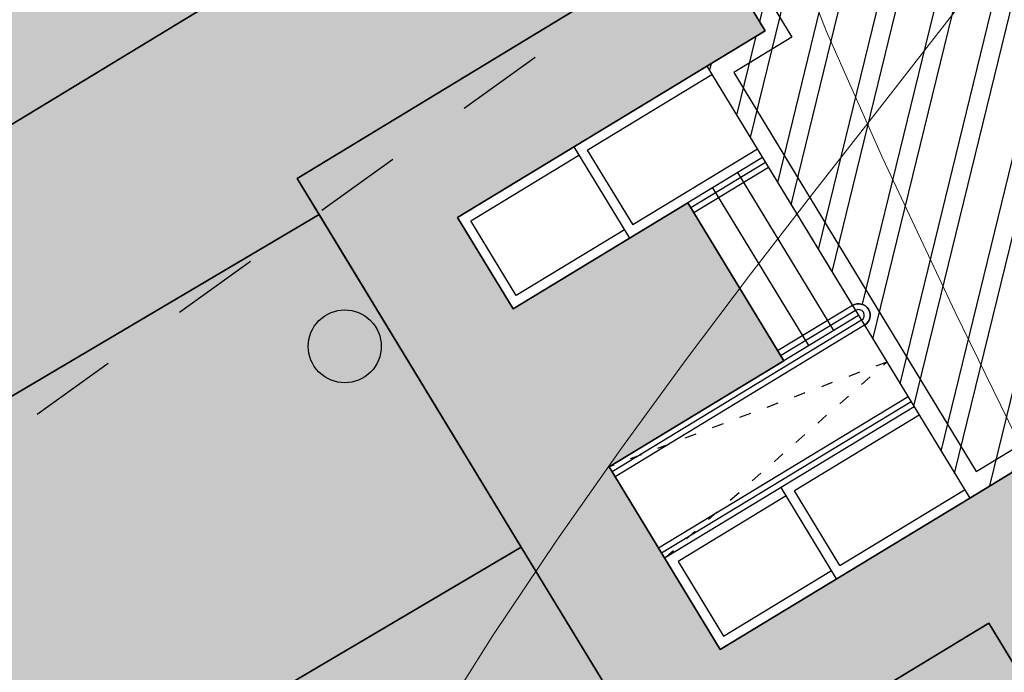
# Model space of a CAD drawing. Header units: millimetres. Extents: x 767170 to 66149698, y -983507 to 2493658.
# Tile 72 of 226: x 1918621 to 1928740, y -619506 to -612793. Entities that reach past the tile are written whole.
import ezdxf

# ---------------------------------------------------------------- set-up
doc = ezdxf.new("R2010")
doc.units = ezdxf.units.MM
doc.linetypes.add('ACAD_ISO03W100', pattern=[30, 12, -18])
doc.linetypes.add('Д_ТРОТ_ТРУБА', pattern=[3, 1.5, -1.5])
for name, color, linetype in [('(025) Дорога', 7, 'Continuous'), ('(031) Горизонтали', 42, 'Continuous'), ('(038) Деревья', 7, 'Continuous')]:
    doc.layers.add(name, color=color, linetype=linetype)

# ---------------------------------------------------------------- blocks, each defined once
blk = doc.blocks.new('d')
at = {"layer": '(038) Деревья'}
blk.add_ellipse((0, 0), major_axis=(0.2651650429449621, 0.2651650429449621), ratio=0.9999999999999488, start_param=5.497787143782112, end_param=11.7809724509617, dxfattribs=at)
blk = doc.blocks.new('A$C05d28b1e')
at = {"layer": '(025) Дорога', "linetype": 'Д_ТРОТ_ТРУБА', "ltscale": 600, "flags": 128}
blk.add_lwpolyline([(27458.57960636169, 120221.9437040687), (8937.008527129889, 104733.4515533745), (7548.837046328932, 103432.7858590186), (-2273, 96670), (-15701.8629812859, 86136.91784507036), (-17766.72999620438, 85380.62311403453), (-18644.00000000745, 85674), (-40042.99999999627, 104576), (-45955.00000000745, 113584), (-51231.00000000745, 109004.9999999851), (-44895.00000000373, 102103), (-42025, 99008), (-25117.39768446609, 82840.66341361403), (-25117.39768446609, 81951.40475049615), (-25407.00000000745, 81084), (-32229, 76172), (-32638.94556894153, 76059.59519268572), (-33387.77804066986, 76494.72050660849), (-37188, 78427), (-42917.99999999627, 74170), (-43534.00000000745, 73566), (-56171.00000000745, 68379), (-72915, 59805), (-96929.00000000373, 47597), (-121277.9999999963, 30068), (-138829.0000000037, 14906), (-139804.1467532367, 14023.57079766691), (-138021.2970127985, 12053.3955911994), (-129914.0000000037, 19515.9999999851), (-105640.0000000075, 36924), (-88825.00000000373, 45949), (-78921.00000000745, 50853), (-56719.00000000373, 62542), (-42094.00000000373, 71045), (-39915.68751339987, 71829.24353212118), (-37271.13151793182, 72175.962139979), (-35502.58111401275, 71928.30599150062), (-34406.00000000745, 71614), (-29497.00000001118, 64248), (-29370.25252237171, 62877.85903450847), (-30299.91072109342, 61153.22491647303), (-32642.77542263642, 58415.5667077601), (-31513, 56567), (-31513, 56567), (-31513, 56567)], dxfattribs=at)
at = {"layer": '(031) Горизонтали', "color": 42, "linetype": 'Continuous', "lineweight": 0, "ltscale": 600}
for points in [[(-103702.4065284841, 11495.38820029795), (-103714.3640512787, 11686.57562588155), (-103721.4665100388, 11848.62784025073), (-103704.0334313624, 12021.23015111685), (-103707.2234625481, 12189.18752035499), (-103764.2691342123, 12357.29550132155), (-103890.5036426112, 12661.84766486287), (-104067.0338937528, 13064.25311627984), (-104274.9667936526, 13525.92096087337), (-104495.4092483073, 14008.26030391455), (-104713.2162017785, 14439.80625422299), (-105167.45027937, 15313.01098276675), (-105813.6384615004, 16549.35341434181), (-106607.3077286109, 18070.31247375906), (-107503.9850611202, 19797.36708588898), (-108459.1974394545, 21651.99617554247), (-109428.471844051, 23555.67866754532), (-110367.3352553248, 25429.8934867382), (-111231.3146537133, 27196.11955793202), (-111975.9370196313, 28775.83580596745), (-112556.7293335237, 30090.52115568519), (-112929.2185758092, 31061.65453188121), (-113048.9317269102, 31610.71485942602)], [(-113079.8485199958, -28676.56336916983), (-112688.1559641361, -27797.99500863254), (-112316.9295744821, -26989.48619446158), (-111941.4557619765, -26210.43228469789), (-111537.0209375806, -25420.22863733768), (-111078.911512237, -24578.27061040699), (-110542.4138969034, -23643.95356193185), (-109902.8145025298, -22576.67284992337), (-109263.1074314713, -21561.32960234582), (-108607.5301331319, -20580.47507685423), (-107943.0504831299, -19634.16905346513), (-107276.6363570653, -18722.47131213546), (-106615.255630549, -17845.44163286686), (-105965.876179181, -17003.13979561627), (-105335.465878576, -16195.62558035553), (-104730.9926043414, -15422.95876711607), (-104159.424232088, -14685.19913583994), (-103627.7286374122, -13982.40646651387)]]:
    blk.add_lwpolyline(points, dxfattribs=at)
at = {"layer": '(038) Деревья', "linetype": 'Continuous', "xscale": 1000, "yscale": 1000, "zscale": 1000}
blk.add_blockref('d', (-117504.6779121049, 26845.20100578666), dxfattribs=at)
blk = doc.blocks.new('A$C2cdd6916')
h = blk.add_hatch()
h.set_pattern_fill('ANSI32', color=1, scale=60, angle=31.28656990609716)
h.set_pattern_definition([(76.28656990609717, (-422045.4139063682, -371330.9128626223), (-555.2085801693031, 135.4831447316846), []), (76.28656990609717, (-421815.1832319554, -371191.004323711), (-555.2085801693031, 135.4831447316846), [])])
edge = h.paths.add_edge_path()
edge.add_line((12558.27843827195, 1671.303034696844), (13156.4848453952, 2034.826203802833))
edge.add_line((13156.48484539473, 2034.826203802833), (12076.30171433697, 3812.353813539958))
edge.add_arc((12013.98345677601, 3914.903483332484), 120, 121.28656990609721, 301.28656990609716, ccw=False)
edge.add_line((11951.66519921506, 4017.45315312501), (10456.02701775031, 6478.64522814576))
edge.add_line((10456.02701775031, 6478.64522814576), (9857.820610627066, 6115.122059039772))
edge.add_line((9857.820610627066, 6115.122059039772), (7572.817833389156, 9875.27661809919))
edge.add_line((7572.817833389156, 9875.27661809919), (28168.20985005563, 22390.86001160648))
edge.add_line((28168.20985005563, 22390.86001160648), (26610.25341102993, 24954.60175641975))
edge.add_line((26610.25341102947, 24954.60175641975), (1656.500428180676, 9790.492416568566))
edge.add_line((1656.500428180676, 9790.492416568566), (3006.729342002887, 7568.582904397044))
edge.add_line((3006.729342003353, 7568.582904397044), (4032.22603992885, 8191.765480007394))
edge.add_line((4032.226039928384, 8191.765480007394), (6524.956342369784, 4089.778688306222))
edge.add_line((6524.956342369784, 4089.778688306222), (7294.078865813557, 4557.165620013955))
edge.add_line((7294.078865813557, 4557.165620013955), (9994.536693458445, 113.3465956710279))
edge.add_line((9994.536693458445, 113.3465956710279), (9225.414170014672, -354.0403360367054))
edge.add_line((9225.414170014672, -354.0403360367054), (11718.14447245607, -4456.027127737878))
edge.add_line((11718.14447245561, -4456.027127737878), (10692.64777453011, -5079.209703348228))
edge.add_line((10692.64777453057, -5079.209703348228), (12042.87668835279, -7301.11921551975))
edge.add_line((12042.87668835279, -7301.11921551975), (16401.2376545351, -4652.59326917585))
edge.add_line((16401.23765453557, -4652.59326917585), (12558.27843827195, 1671.303034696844))
edge = h.paths.add_edge_path()
edge.add_line((-3935.126786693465, -8351.550056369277), (-4704.249310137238, -8818.93698807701))
edge.add_line((-4704.249310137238, -8818.93698807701), (-7404.707137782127, -4375.117963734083))
edge.add_line((-7404.707137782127, -4375.117963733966), (-6635.584614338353, -3907.731032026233))
edge.add_line((-6635.584614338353, -3907.731032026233), (-9128.314916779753, 194.2557596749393))
edge.add_line((-9128.314916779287, 194.2557596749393), (-8102.81821885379, 817.4383352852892))
edge.add_line((-8102.818218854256, 817.4383352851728), (-9453.047132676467, 3039.347847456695))
edge.add_line((-9453.047132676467, 3039.347847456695), (-34406.80011552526, -12124.76149239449))
edge.add_line((-34406.80011552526, -12124.76149239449), (-32848.84367649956, -14688.50323720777))
edge.add_line((-32848.84367649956, -14688.50323720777), (-12253.45165983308, -2172.919843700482))
edge.add_line((-12253.45165983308, -2172.919843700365), (-9968.44888259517, -5933.074402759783))
edge.add_line((-9968.44888259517, -5933.074402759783), (-10566.65528971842, -6296.597571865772))
edge.add_line((-10566.65528971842, -6296.597571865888), (-9071.017108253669, -8757.789646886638))
edge.add_arc((-9008.698850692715, -8860.339316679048), 120, -58.71343009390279, 121.28656990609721, ccw=False)
edge.add_line((-8946.380593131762, -8962.888986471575), (-7866.197462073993, -10740.4165962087))
edge.add_line((-7866.197462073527, -10740.41659620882), (-7267.991054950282, -10376.89342710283))
edge.add_line((-7267.991054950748, -10376.89342710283), (-3425.031838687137, -16700.78973097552))
edge.add_line((-3425.031838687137, -16700.7897309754), (933.3291274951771, -14052.2637846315))
edge.add_line((933.3291274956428, -14052.2637846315), (-416.8997863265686, -11830.35427245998))
edge.add_line((-416.8997863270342, -11830.3542724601), (-1442.396484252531, -12453.53684807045))
edge.add_line((-1442.396484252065, -12453.53684807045), (-3935.126786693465, -8351.550056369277))
h.paths.add_polyline_path([(41974.21412434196, 4100.856020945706), (35137.5694715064, -53.69448312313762), (35345.29699670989, -395.5267157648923), (35174.3808803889, -499.3904783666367), (36005.29098120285, -1866.719408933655), (36518.03933016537, -1555.128121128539), (38283.72329439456, -4460.70209858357), (37770.97494543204, -4772.293386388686), (38601.885046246, -6139.622316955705), (38772.80116256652, -6035.758554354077), (38980.52868777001, -6377.590786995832), (45817.17334060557, -2223.040282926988)])
h.paths.add_polyline_path([(-15440.46003138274, -33129.71195205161), (-14927.71168242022, -32818.12066424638), (-15758.62178323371, -31450.79173367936), (-15929.53789955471, -31554.65549628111), (-16137.2654247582, -31212.82326363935), (-22973.91007759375, -35367.37376770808), (-19130.95086132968, -41691.27007158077), (-12294.30620849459, -37536.71956751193), (-12502.03373369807, -37194.88733487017), (-12331.11761737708, -37091.02357226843), (-13162.02771819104, -35723.69464170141), (-13674.77606715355, -36035.28592950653)])
h.paths.add_polyline_path([(22981.42408176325, -31078.1707762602), (16999.36001053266, -34713.40246732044), (12844.80950646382, -27876.75781448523), (18826.87357769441, -24241.52612342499)])
h.paths.add_polyline_path([(31886.28822388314, 23012.0630428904), (28895.25618826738, 21194.44719736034), (28168.20985005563, 22390.86001160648), (31159.24188567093, 24208.47585713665)])
h.paths.add_polyline_path([(-35112.82937390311, -17702.53189698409), (-32121.79733828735, -15884.91605145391), (-32848.84367649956, -14688.50323720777), (-35839.87571211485, -16506.11908273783)])
for p, q in [((-13130.39703453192, -7854.554010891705), (-10566.65528971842, -6296.597571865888)), ((-11796.59428082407, -7161.033849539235), (-10514.72340841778, -6382.055630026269)), ((-10047.33647670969, -7151.178153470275), (-11329.20734911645, -7930.156372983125)), ((-12993.00709507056, -7888.080187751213), (-11882.05233898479, -7212.965730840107)), ((-9995.404595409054, -7236.636211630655), (-12559.1463402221, -8794.592650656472)), ((-12559.1463402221, -8794.592650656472), (-13130.39703453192, -7854.554010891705)), ((-12525.62016336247, -8657.20271119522), (-12993.00709507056, -7888.080187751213)), ((-11414.66540727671, -7982.088254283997), (-12525.62016336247, -8657.20271119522)), ((-9008.698850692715, -8860.339316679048), (-11572.44059550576, -10418.29575570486)), ((-8437.448156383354, -9800.377956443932), (-11001.1899011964, -11358.33439546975)), ((-8385.51627508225, -9885.836014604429), (-9667.387147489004, -10664.81423411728)), ((-11572.44059550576, -10418.29575570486), (-10429.93920688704, -12298.37303523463)), ((-9752.845205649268, -10716.74611541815), (-10863.79996173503, -11391.86057232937)), ((-9200.000215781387, -11433.93675756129), (-7918.129343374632, -10654.95853804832)), ((-10429.93920688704, -12298.37303523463), (-7866.197462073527, -10740.41659620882)), ((-10863.79996173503, -11391.86057232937), (-10396.41303002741, -12160.98309577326)), ((-10396.41303002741, -12160.98309577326), (-9285.458273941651, -11485.86863886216))]:
    blk.add_line(p, q)
at = {"color": 1}
for p, q in [((-9964.245466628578, -7287.911046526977), (-10733.36799007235, -7755.29797823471)), ((-9933.0863378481, -7339.185881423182), (-10702.20886129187, -7806.572813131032)), ((-9071.017108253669, -8757.789646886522), (-9840.139631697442, -9225.176578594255)), ((-9039.857979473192, -8809.064481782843), (-9808.980502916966, -9276.451413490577)), ((-8977.539721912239, -8911.61415157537), (-11541.28146672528, -10469.57059060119)), ((-8946.380593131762, -8962.888986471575), (-11510.12233794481, -10520.84542549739)), ((-8499.766413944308, -9697.828286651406), (-11063.50815875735, -11255.78472567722)), ((-8468.607285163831, -9749.103121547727), (-11032.34902997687, -11307.05956057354))]:
    blk.add_line(p, q, dxfattribs=at)
for points in [[(-47768.45610782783, -5734.444665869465), (-39770.94638749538, -18894.98562257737), (-12253.45165983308, -2172.919843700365), (-9968.44888259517, -5933.074402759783), (-10566.65528971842, -6296.597571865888), (-7866.197462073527, -10740.41659620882), (-7267.991054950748, -10376.89342710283), (-1867.075399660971, -19264.53147578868), (-17591.35810118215, -28819.99763514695), (-15929.53789955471, -31554.65549628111), (-15758.62178323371, -31450.79173367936), (-14927.71168242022, -32818.12066424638), (-15440.46003138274, -33129.71195205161), (-13674.77606715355, -36035.28592950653), (-13162.02771819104, -35723.69464170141), (-12331.11761737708, -37091.02357226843), (-12502.03373369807, -37194.88733487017), (-10840.21353207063, -39929.54519600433), (952.998494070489, -32762.9455764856), (1160.726019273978, -33104.77780912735), (5091.79669465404, -30715.91126928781), (5507.251745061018, -31399.57573457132), (10207.44494388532, -28543.32226302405)], [(-11933.98422028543, -7127.507672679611), (-11362.73352597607, -8067.546312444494)], [(-11796.59428082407, -7161.033849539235), (-11329.20734911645, -7930.156372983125)], [(-10251.77876989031, -7392.431855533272), (-9265.073025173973, -9016.134960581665)], [(-10508.15294437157, -7548.227499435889), (-9521.447199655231, -9171.930604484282)], [(-10764.52711885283, -7704.023143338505), (-9777.821374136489, -9327.726248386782)], [(-9233.526392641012, -11571.32669702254), (-9804.777086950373, -10631.28805725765)], [(-9200.000215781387, -11433.93675756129), (-9667.387147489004, -10664.81423411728)]]:
    blk.add_lwpolyline(points)
at = {"color": 2, "lineweight": 30}
blk.add_lwpolyline([(-47493.6762289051, -5801.497019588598), (-39703.89403377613, -18620.20574365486), (-12186.39930611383, -1898.13996477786), (-9693.669003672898, -6000.126756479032), (-10291.87541079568, -6363.649925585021), (-7799.145108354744, -10465.63671728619), (-7200.938701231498, -10102.1135481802), (-1592.295520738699, -19331.58382950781), (-17316.57822225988, -28887.04998886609), (-15862.48554583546, -31279.87561735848), (-15691.56942951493, -31176.01185475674), (-14652.93180349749, -32885.17301796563), (-15165.68015246, -33196.76430577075), (-13607.7237134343, -35760.50605058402), (-13094.97536447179, -35448.91476277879), (-12056.33773845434, -37158.07592598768), (-12227.25385477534, -37261.93968858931), (-10773.16117835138, -39654.76531708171), (1020.050847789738, -32488.16569756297), (1227.778372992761, -32829.99793020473), (5158.849048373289, -30441.13139036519), (5574.304098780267, -31124.7958556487), (9932.66506496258, -28476.2699093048)], dxfattribs=at)
blk.add_lwpolyline([(-3935.126786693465, -8351.550056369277), (-4704.249310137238, -8818.93698807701), (-7404.707137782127, -4375.117963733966), (-6635.584614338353, -3907.731032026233), (-9128.314916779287, 194.2557596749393), (-8102.818218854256, 817.4383352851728), (-9453.047132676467, 3039.347847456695), (-34406.80011552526, -12124.76149239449), (-32848.84367649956, -14688.50323720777), (-12253.45165983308, -2172.919843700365), (-9968.44888259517, -5933.074402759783), (-10566.65528971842, -6296.597571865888), (-9071.017108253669, -8757.789646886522, -1), (-8946.380593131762, -8962.888986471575), (-7866.197462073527, -10740.41659620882), (-7267.991054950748, -10376.89342710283), (-3425.031838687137, -16700.7897309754), (933.3291274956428, -14052.2637846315), (-416.8997863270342, -11830.3542724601), (-1442.396484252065, -12453.53684807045)], format="xyb", close=True)
at = {"linetype": 'ACAD_ISO03W100', "ltscale": 10}
blk.add_lwpolyline([(-11001.1899011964, -11358.33439546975), (-8716.865132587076, -9340.575006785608), (-11572.44059550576, -10418.29575570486)], dxfattribs=at)
at = {"color": 1}
for radius in [120, 60]:
    blk.add_arc((-9008.698850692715, -8860.339316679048), radius, 301.2865699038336, 121.2865699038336, dxfattribs=at)

msp = doc.modelspace()

# ---------------------------------------------------------------- hatches: boundary and pattern name
at = {"true_color": 0x7abf6e, "transparency": 33554687}
h = msp.add_hatch(color=83, dxfattribs=at)
h.dxf.hatch_style = 1
h.paths.add_polyline_path([(1921698.035133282, -614798.7222120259), (1921471.577748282, -614426.0684992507), (1924633.525900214, -612504.5888911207), (1923594.888274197, -610795.4277279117), (1908896.102270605, -619727.7113116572), (1909389.455142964, -620539.5628641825), (1908620.408489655, -621006.9036904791), (1909287.457220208, -622135.2873527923)], flags=17)
h = msp.add_hatch(color=83, dxfattribs=at)
h.dxf.hatch_style = 1
edge = h.paths.add_edge_path(flags=17)
edge.add_line((1928932.015795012, -628147.0146820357), (1928075.139753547, -626736.9567223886))
edge.add_line((1928075.139753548, -626736.9567223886), (1931878.023341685, -624425.9880045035))
edge.add_line((1931878.023341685, -624425.9880045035), (1928580.348879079, -618999.4013113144))
edge.add_line((1928580.348879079, -618999.4013113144), (1925418.400727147, -620920.8809194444))
edge.add_line((1925418.400727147, -620920.8809194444), (1923775.464070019, -618217.2974388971))
edge.add_line((1923775.46407002, -618217.2974388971), (1911274.732700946, -625607.1571729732))
edge.add_arc((1912984.976892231, -628071.9218283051), 3000.000000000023, 124.7559020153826, 210.5896344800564)
edge.add_line((1910402.474577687, -629598.5788937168), (1916093.388048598, -639225.3625005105))
edge.add_line((1916093.388048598, -639225.3625005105), (1918464.709358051, -637784.3377520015))
edge.add_line((1918464.709358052, -637784.3377520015), (1917010.616681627, -635391.5121235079))
edge.add_line((1917010.616681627, -635391.5121235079), (1928932.015795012, -628147.0146820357))

# ---------------------------------------------------------------- next in the draw order: block references
at = {"color": 5, "lineweight": 50}
msp.add_blockref('A$C05d28b1e', (2032748.063139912, -597565.0480394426), dxfattribs=at)

# ---------------------------------------------------------------- next in the draw order: hatches: boundary and pattern name
at = {"true_color": 0x939598}
h = msp.add_hatch(color=252, dxfattribs=at)
h.dxf.hatch_style = 1
edge = h.paths.add_edge_path(flags=16)
edge.add_line((1880427.270110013, -639484.9940303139), (1867770.281991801, -647176.5004474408))
edge.add_arc((1866212.325555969, -644612.7587006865), 3000.000000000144, 211.286569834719, 301.28656983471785, ccw=False)
edge.add_line((1863648.583809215, -646170.7151365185), (1849710.570223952, -623234.6005741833))
edge.add_arc((1852274.311970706, -621676.6441383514), 2999.999999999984, 121.28656983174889, 211.2865698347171, ccw=False)
edge.add_line((1850716.355535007, -619112.9023915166), (1864253.704478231, -610886.410805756))
edge.add_arc((1865811.66091393, -613450.1525525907), 2999.999999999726, 29.088455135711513, 121.2865698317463, ccw=False)
edge.add_line((1868433.271513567, -611991.6746254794), (1876107.627853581, -625786.3118650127))
edge.add_line((1876107.627853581, -625786.3118650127), (1877080.662450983, -627535.339235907))
edge.add_line((1877080.662450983, -627535.339235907), (1879026.731645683, -631033.3939775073))
edge.add_line((1879026.731645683, -631033.3939775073), (1879999.766243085, -632782.4213484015))
edge.add_line((1879999.766243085, -632782.4213484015), (1881490.924273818, -635462.7743564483))
edge.add_arc((1878869.313674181, -636921.2522835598), 3000.000000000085, -58.71343016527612, 29.088455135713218, ccw=False)
edge = h.paths.add_edge_path(flags=16)
edge.add_line((1939772.024585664, -650296.191755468), (1947878.067849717, -665367.2723044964))
edge.add_arc((1945235.984964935, -666788.3275567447), 2999.999999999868, -61.726229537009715, 28.273770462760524, ccw=False)
edge.add_line((1946657.040217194, -669430.4104415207), (1918933.76865556, -684341.487186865))
edge.add_arc((1917512.713403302, -681699.4043020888), 2999.999999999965, 209.0884551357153, 298.27377046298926, ccw=False)
edge.add_line((1914891.102803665, -683157.8822292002), (1907381.915698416, -669660.1362956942))
edge.add_arc((1910003.526298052, -668201.6583685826), 2999.999999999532, 121.28656990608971, 209.0884551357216, ccw=False)
edge.add_line((1908445.569859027, -665637.9166237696), (1935571.985261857, -649153.5052629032))
edge.add_arc((1937129.941700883, -651717.2470077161), 2999.999999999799, 28.273770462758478, 121.2865699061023, ccw=False)
edge = h.paths.add_edge_path(flags=16)
edge.add_line((1976178.983053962, -650225.9773043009), (1970787.97263227, -640746.64066798))
edge.add_line((1970787.97263227, -640746.64066798), (1966845.925335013, -633815.1027105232))
edge.add_arc((1969453.701191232, -632332.0298587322), 3000.000000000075, 120.09939656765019, 209.6273998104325, ccw=False)
edge.add_line((1967949.196314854, -629736.5597516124), (1991375.965033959, -616156.8665472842))
edge.add_arc((1992880.469910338, -618752.3366544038), 2999.999999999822, 29.878037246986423, 120.0993965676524, ccw=False)
edge.add_line((1995481.733210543, -617257.8704476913), (1998348.35452715, -622247.5027277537))
edge.add_line((1998348.35452715, -622247.5027277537), (2000919.195362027, -626722.3004076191))
edge.add_line((2000919.195362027, -626722.3004076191), (2002845.285739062, -630074.8474161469))
edge.add_arc((2000244.022438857, -631569.3136228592), 2999.999999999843, -59.03634284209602, 29.878037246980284, ccw=False)
edge.add_line((2001787.505243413, -634141.795077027), (1990233.700708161, -641074.0505451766))
edge.add_arc((1991777.183512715, -643646.531999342), 2999.99999999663, 120.9636571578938, 150.6005223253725)
edge.add_line((1989163.528653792, -642173.8445652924), (1986037.705463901, -647721.405289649))
edge.add_arc((1983424.050604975, -646248.7178555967), 3000.000000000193, 298.2737704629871, 330.60052232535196, ccw=False)
edge.add_line((1984845.105857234, -648890.8007403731), (1980207.81416244, -651384.9873372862))
edge.add_arc((1978786.758910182, -648742.9044525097), 3000.000000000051, 209.6273998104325, 298.2737704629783, ccw=False)
edge = h.paths.add_edge_path(flags=16)
edge.add_line((1961667.181190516, -558400.3647992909), (1966677.221861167, -567120.826241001))
edge.add_line((1966677.221861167, -567120.8262410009), (1970161.498557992, -573185.5475844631))
edge.add_line((1970161.498557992, -573185.5475844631), (1974618.857152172, -580944.0122971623))
edge.add_arc((1972017.593851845, -582438.4785036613), 2999.999999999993, -59.41036551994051, 29.87803724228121, ccw=False)
edge.add_line((1973544.250917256, -585020.9808182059), (1964930.634398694, -590112.9563191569))
edge.add_line((1964930.634398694, -590112.9563191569), (1960857.898221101, -592520.5713776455))
edge.add_line((1960857.898221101, -592520.5713776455), (1950497.233115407, -598645.3219720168))
edge.add_line((1950497.233115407, -598645.3219720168), (1952574.662052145, -602063.8971988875))
edge.add_line((1952574.662052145, -602063.8971988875), (1961717.472685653, -596659.086379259))
edge.add_arc((1963244.130950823, -599241.5879845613), 3000.000000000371, 30.60362588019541, 120.58966109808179, ccw=False)
edge.add_line((1965826.260384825, -597714.3003279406), (1968293.686331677, -601887.0498475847))
edge.add_line((1968293.686331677, -601887.0498475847), (1971711.755776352, -599809.9282688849))
edge.add_line((1971711.755776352, -599809.9282688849), (1969269.969684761, -595679.3881652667))
edge.add_arc((1971852.471999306, -594152.7310998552), 2999.999999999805, 120.58963448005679, 210.5896344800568, ccw=False)
edge.add_line((1970325.814933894, -591570.2287853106), (1975472.875033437, -588527.5226383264))
edge.add_arc((1976999.532098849, -591110.0249528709), 2999.999999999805, 29.878037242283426, 120.58963448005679, ccw=False)
edge.add_line((1979600.795399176, -589615.5587463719), (1985817.426371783, -600436.2075709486))
edge.add_line((1985817.426371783, -600436.2075709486), (1980132.892931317, -603702.060406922))
edge.add_line((1980132.892931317, -603702.060406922), (1982210.79604218, -607121.4159251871))
edge.add_line((1982210.79604218, -607121.4159251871), (1987810.047980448, -603904.5586380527))
edge.add_line((1987810.047980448, -603904.5586380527), (1990500.142011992, -608586.928067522))
edge.add_arc((1987898.878711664, -610081.3942740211), 3000.000000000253, -59.90060343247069, 29.878037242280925, ccw=False)
edge.add_line((1989403.383588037, -612676.8643811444), (1960880.314669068, -629210.7077723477))
edge.add_line((1960880.314669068, -629210.7077723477), (1964534.702022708, -635224.2940161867))
edge.add_line((1964534.702022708, -635224.2940161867), (1963409.616454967, -635864.1434332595))
edge.add_line((1963409.616454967, -635864.1434332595), (1972585.133428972, -651998.0046958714))
edge.add_arc((1969977.357572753, -653481.0775476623), 3000.000000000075, -61.72622953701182, 29.627399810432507, ccw=False)
edge.add_line((1971398.412825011, -656123.1604324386), (1955463.983166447, -664693.5596006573))
edge.add_arc((1954042.927914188, -662051.4767158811), 2999.999999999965, 208.2737704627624, 298.27377046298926, ccw=False)
edge.add_line((1951400.845029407, -663472.5319681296), (1942878.026545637, -647626.5662251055))
edge.add_arc((1945520.109430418, -646205.5109728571), 2999.999999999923, 120.0993965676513, 208.2737704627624, ccw=False)
edge.add_line((1944015.60455404, -643610.0408657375), (1946516.52934272, -642160.3406631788))
edge.add_line((1946516.52934272, -642160.3406631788), (1944591.162648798, -638991.9960011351))
edge.add_line((1944591.162648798, -638991.9960011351), (1920129.358980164, -653857.1533879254))
edge.add_line((1920129.358980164, -653857.1533879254), (1906696.309750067, -662020.2632589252))
edge.add_arc((1905138.353311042, -659456.521514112), 2999.999999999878, 209.0884782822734, 301.28656990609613, ccw=False)
edge.add_line((1902516.743300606, -660915.0005003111), (1891323.472172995, -640795.1223127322))
edge.add_arc((1893945.082772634, -639336.6443856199), 3000.000000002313, 120.58963448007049, 209.0884551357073, ccw=False)
edge.add_line((1892418.42570722, -636754.142071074), (1903041.634522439, -630474.1876626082))
edge.add_arc((1904376.635843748, -633160.778713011), 3000.000000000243, 30.58965835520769, 116.42336694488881, ccw=False)
edge.add_line((1906959.137522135, -631634.1205714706), (1910189.363449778, -637098.3902648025))
edge.add_line((1910189.363449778, -637098.3902648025), (1913685.657572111, -635071.7086467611))
edge.add_line((1913685.657572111, -635071.7086467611), (1910422.340058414, -629631.695035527))
edge.add_arc((1912984.976892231, -628071.9218283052), 2999.999999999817, 120.589634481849, 211.3271806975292, ccw=False)
edge.add_line((1911458.319826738, -625489.4195138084), (1923775.464070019, -618217.2974388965))
edge.add_line((1923775.464070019, -618217.2974388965), (1921698.035133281, -614798.722212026))
edge.add_line((1921698.035133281, -614798.722212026), (1909287.457220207, -622135.2873527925))
edge.add_line((1909287.457220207, -622135.2873527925), (1897140.570620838, -629315.9702684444))
edge.add_line((1897140.570620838, -629315.9702684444), (1890608.477607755, -633177.4444263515))
edge.add_arc((1889081.820542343, -630594.9421118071), 2999.999999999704, 209.0884551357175, 300.5896344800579, ccw=False)
edge.add_line((1886460.209942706, -632053.4200389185), (1873748.146825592, -609203.5168682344))
edge.add_arc((1876369.75742523, -607745.0389411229), 3000.000000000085, 120.0548210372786, 209.0884551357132, ccw=False)
edge.add_line((1874867.272253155, -605148.3991301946), (1891769.453651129, -595368.3453779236))
edge.add_line((1891769.453651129, -595368.3453779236), (1912374.495546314, -583445.717608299))
edge.add_arc((1913876.980718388, -586042.3574192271), 3000.000000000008, 31.28656990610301, 120.05482103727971, ccw=False)
edge.add_line((1916440.722463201, -584484.4009802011), (1919712.527286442, -589868.4171157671))
edge.add_line((1919712.527286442, -589868.4171157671), (1928685.62339329, -584415.569579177))
edge.add_line((1928685.62339329, -584415.569579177), (1925598.058793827, -579334.73544597))
edge.add_arc((1928161.80053864, -577776.7790069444), 3000.000000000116, 120.0548210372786, 211.2865699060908, ccw=False)
edge.add_line((1926659.315366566, -575180.1391960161), (1953848.742367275, -559447.6102815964))
edge.add_line((1953848.742367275, -559447.6102815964), (1957563.432718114, -557298.1911948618))
edge.add_arc((1959065.917890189, -559894.8310057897), 2999.999999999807, 29.878037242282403, 120.0548210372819, ccw=False)
edge = h.paths.add_edge_path(flags=16)
edge.add_line((1958721.111411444, -747458.9423001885), (1947104.752274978, -756998.5940556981))
edge.add_arc((1945200.814969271, -754680.1845284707), 3000.000000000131, 216.0466201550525, 309.39371673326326, ccw=False)
edge.add_line((1942775.199588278, -756445.5145326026), (1939238.506555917, -751585.9942179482))
edge.add_arc((1941664.12193691, -749820.6642138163), 2999.999999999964, 129.393716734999, 216.0466201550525, ccw=False)
edge.add_line((1939760.184631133, -747502.2546866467), (1951105.362188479, -738185.3041915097))
edge.add_arc((1953009.299494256, -740503.7137186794), 2999.999999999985, 39.39371673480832, 129.3937167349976, ccw=False)
edge.add_line((1955327.709021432, -738599.7764129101), (1959135.583632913, -743236.595467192))
edge.add_arc((1956817.174105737, -745140.5327729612), 3000.000000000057, -50.60628326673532, 39.39371673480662, ccw=False)
edge = h.paths.add_edge_path()
edge.add_arc((2000244.022438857, -631569.313622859), 7000.000000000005, 300.9636571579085, 389.8780372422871)
edge.add_line((2006313.636806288, -628082.2258076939), (1997442.134665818, -612640.5163622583))
edge.add_line((1997442.134665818, -612640.5163622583), (1968511.551391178, -562284.0317607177))
edge.add_arc((1971112.814691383, -560789.565554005), 2999.999999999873, 119.87803724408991, 209.8780372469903, ccw=False)
edge.add_line((1969618.348484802, -558188.3022537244), (1973801.790616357, -555784.8497112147))
edge.add_line((1973801.790616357, -555784.8497112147), (1971766.090861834, -552341.2477086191))
edge.add_line((1971766.090861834, -552341.2477086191), (1967163.039712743, -554985.7721549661))
edge.add_arc((1965668.573506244, -552384.5088546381), 3000.000000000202, 228.6798708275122, 299.8780372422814, ccw=False)
edge.add_arc((1959065.91789032, -559894.8310060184), 7000.000000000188, 48.67987082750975, 120.0548210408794)
edge.add_line((1955560.119155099, -553836.0047807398), (1868468.811544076, -604229.3622923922))
edge.add_line((1868468.811544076, -604229.3622923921), (1848086.888142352, -616615.2232234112))
edge.add_line((1848086.888142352, -616615.2232234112), (1843343.965908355, -619497.4426312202))
edge.add_line((1843343.965908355, -619497.4426312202), (1859948.550380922, -646821.612563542))
edge.add_line((1859948.550380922, -646821.612563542), (1860397.892365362, -647561.040687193))
edge.add_arc((1866379.956441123, -643925.8090035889), 6999.999999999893, 211.2865698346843, 301.286569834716)
edge.add_line((1870015.188124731, -649907.8730793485), (1881933.271575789, -642665.3905481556))
edge.add_arc((1883491.228011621, -645229.1322949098), 3000.000000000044, 29.08845513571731, 121.28656983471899, ccw=False)
edge.add_line((1886112.838611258, -643770.6543677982), (1887831.193060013, -646859.3923960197))
edge.add_arc((1885209.582460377, -648317.8703231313), 2999.999999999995, -60.91154486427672, 29.088455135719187, ccw=False)
edge.add_line((1886668.060387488, -650939.4809227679), (1884046.449787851, -652397.9588498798))
edge.add_line((1884046.449787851, -652397.9588498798), (1901548.184913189, -683857.2860455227))
edge.add_line((1901548.184913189, -683857.2860455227), (1903487.351525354, -682778.471479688))
edge.add_arc((1904945.829452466, -685400.0820793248), 2999.999999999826, 15.949142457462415, 119.08845513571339, ccw=False)
edge.add_line((1907830.347397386, -684575.7300759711), (1913466.043012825, -704320.2375012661))
edge.add_line((1913466.043012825, -704320.2375012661), (1933901.402989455, -754449.0506934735))
edge.add_line((1933901.402989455, -754449.0506934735), (1959156.82424267, -789150.7427848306))
edge.add_arc((1956731.208861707, -790916.0727890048), 2999.999999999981, -46.41797687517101, 36.04662015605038, ccw=False)
edge.add_line((1958799.38575203, -793089.2373824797), (1967567.79840826, -784744.4353021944))
edge.add_arc((1965499.590805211, -782571.2999380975), 2999.999999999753, 216.0466201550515, 313.5828328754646, ccw=False)
edge.add_line((1963073.975424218, -784336.6299422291), (1948669.687976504, -764544.7150573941))
edge.add_arc((1951095.303357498, -762779.3850532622), 2999.999999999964, 129.3937167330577, 216.0466201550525, ccw=False)
edge.add_line((1949191.366051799, -760460.9755260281), (1990627.811917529, -726439.6768421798))
edge.add_line((1990627.811917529, -726439.6768421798), (1991893.53149465, -727981.4453271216))
edge.add_line((1991893.53149465, -727981.4453271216), (1994990.747519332, -725445.5449609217))
edge.add_line((1994990.747519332, -725445.5449609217), (1977216.63745039, -703802.1505087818))
edge.add_line((1977216.63745039, -703802.1505087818), (1947077.314029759, -728553.3351284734))
edge.add_line((1947077.314029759, -728553.3351284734), (1948981.251335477, -730871.7446555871))
edge.add_arc((1946662.841808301, -732775.6819613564), 2999.999999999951, -50.60628326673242, 39.39371673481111, ccw=False)
edge.add_line((1948566.779114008, -735094.0914885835), (1939668.19470239, -742401.837005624))
edge.add_arc((1937764.257396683, -740083.4274783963), 3000.000000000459, 202.1786080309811, 309.3937167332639, ccw=False)
edge.add_line((1934986.222623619, -741215.9127099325), (1919036.695335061, -702091.0392125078))
edge.add_arc((1921814.730108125, -700958.5539809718), 3000.000000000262, 165.4416731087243, 202.178608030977, ccw=False)
edge.add_line((1918911.053349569, -700204.4576463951), (1921995.660624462, -688327.0594378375))
edge.add_arc((1924899.337383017, -689081.155772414), 2999.999999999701, 118.2737704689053, 165.4416731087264, ccw=False)
edge.add_line((1923478.282130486, -686439.0728877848), (1986229.336207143, -652688.1578365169))
edge.add_arc((1981966.170449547, -644761.9091826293), 8999.999999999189, 298.2737704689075, 330.6005223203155)
edge.add_line((1989807.135025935, -649179.971485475), (1992128.924868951, -645059.3704923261))
edge.add_arc((1994742.579727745, -646532.0579266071), 2999.999999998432, 120.96365715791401, 150.6005223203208, ccw=False)
edge.add_line((1993199.096923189, -643959.5764724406), (2003845.482316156, -637571.7703492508))
at = {"true_color": 0xb1ab95}
h = msp.add_hatch(color=253, dxfattribs=at)
h.dxf.hatch_style = 1
h.paths.add_polyline_path([(1958804.392146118, -635037.4886383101), (1957765.981204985, -635639.4197953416), (1959232.078138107, -638051.9993869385), (1953250.014066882, -641687.2310779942), (1951708.584048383, -639150.6848780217), (1950673.633396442, -639750.6102242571), (1952847.699944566, -643335.9103515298), (1960880.757411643, -638454.3135092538)])
h.paths.add_polyline_path([(1949095.463562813, -634850.5864251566), (1948264.553461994, -633483.257494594), (1946042.643949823, -634833.4864084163), (1946458.09900023, -635517.1508736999), (1941757.905801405, -638373.4043452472), (1941342.450750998, -637689.7398799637), (1937411.380075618, -640078.6064198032), (1937203.652550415, -639736.7741871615), (1925410.440524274, -646903.3738066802), (1923956.34784785, -644510.5481781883), (1920538.759432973, -646587.3774406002), (1921140.690590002, -647625.7883817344), (1923554.033725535, -646159.2274517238), (1925008.126401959, -648552.0530802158), (1936801.3384281, -641385.453460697), (1937009.065953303, -641727.2856933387), (1940940.136628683, -639338.4191534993), (1941355.59167909, -640022.0836187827), (1948106.778273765, -635919.4649960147), (1947691.323223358, -635235.8005307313), (1947862.239339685, -635131.9367681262), (1948408.319375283, -636030.555078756), (1948693.149440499, -636499.265698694), (1949718.646138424, -635876.0831230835)])
h.paths.add_polyline_path([(1917119.703195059, -648665.0986823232), (1913276.743978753, -642341.2023783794), (1912674.812821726, -641302.7914372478), (1911628.06470522, -641938.8882560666), (1916717.389072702, -650313.7779557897), (1917721.634352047, -649703.5096233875)])
h.paths.add_polyline_path([(1977308.457996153, -616769.7417240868), (1976685.275420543, -615744.2450261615), (1964892.063394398, -622910.8446456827), (1965099.790919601, -623252.6768783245), (1961168.720244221, -625641.5434181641), (1961584.175294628, -626325.2078834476), (1956883.982095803, -629181.4613549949), (1956468.527045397, -628497.7968897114), (1954246.617533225, -629848.0258035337), (1955077.527634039, -631215.3547341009), (1955688.259963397, -632220.3635574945), (1956726.670904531, -631618.4324004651), (1955895.296806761, -630250.3399258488), (1956066.212923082, -630146.4761632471), (1956481.667973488, -630830.1406285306), (1963232.854568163, -626727.5220057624), (1962817.399517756, -626043.8575404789), (1966748.470193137, -623654.9910006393), (1966540.742667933, -623313.1587679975)])
h.paths.add_polyline_path([(1983716.50667049, -609599.183015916), (1982210.79604218, -607121.415925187), (1981169.976228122, -607719.383089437), (1982067.827396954, -609196.8688936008), (1978649.505070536, -611274.1441456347), (1979272.687646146, -612299.64084356)])
h.paths.add_polyline_path([(1978627.182303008, -601224.2933161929), (1974183.110396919, -603924.9048171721), (1974806.292972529, -604950.4015150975), (1978224.868180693, -602872.9725897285), (1979092.073117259, -604300.0275711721), (1980132.892931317, -603702.0604069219)])
h.paths.add_polyline_path([(1927001.438398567, -586843.2270722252), (1929308.8059689, -585441.0662771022), (1930399.375476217, -587235.6854984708), (1931894.891494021, -586326.8775757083), (1932598.941208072, -583441.688847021), (1933370.043275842, -580281.7202394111), (1936530.011883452, -581052.8223071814), (1937301.113951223, -577892.8536995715), (1940461.082558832, -578663.9557673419), (1941232.184626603, -575503.9871597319), (1944392.153234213, -576275.0892275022), (1945163.255301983, -573115.1206198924), (1948323.223909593, -573886.2226876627), (1949094.325977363, -570726.2540800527), (1952254.294584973, -571497.3561478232), (1953025.396652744, -568337.3875402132), (1956185.365260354, -569108.4896079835), (1956956.467328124, -565948.5210003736), (1960116.435935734, -566719.6230681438), (1963001.624664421, -567423.6727821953), (1963343.456897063, -567215.9452569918), (1964823.515514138, -569651.4999145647), (1966447.218619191, -568664.7941698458), (1967641.65188911, -570630.329507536), (1966017.948784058, -571617.0352522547), (1971340.966617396, -580376.4862136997), (1967409.89594202, -582765.3527535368), (1968136.942280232, -583961.765567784), (1965145.910244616, -585779.3814133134), (1964418.863906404, -584582.9685990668), (1962111.496336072, -585985.1293941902), (1962604.849208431, -586796.9809467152), (1961066.604161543, -587731.7548101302), (1960573.251289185, -586919.9032576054), (1943823.471889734, -597098.5519925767), (1946108.474666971, -600858.7065516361), (1946706.681074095, -600495.1833825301), (1949270.422818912, -598937.2269435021), (1949841.673513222, -599877.2655832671), (1948047.054291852, -600967.8350905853), (1949033.760036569, -602591.5381956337), (1950828.379257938, -601500.9686883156), (1951970.880646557, -603381.0459678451), (1948808.932494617, -605302.5255759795), (1953352.972108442, -612780.105665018), (1957155.855696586, -610469.1369471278), (1958012.731738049, -611879.1949067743), (1969933.877969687, -604634.8511386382), (1969314.637529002, -603615.8415385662), (1968777.410697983, -603933.4254310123), (1958415.045860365, -610230.5156332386), (1957558.169818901, -608820.4576735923), (1953755.286230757, -611131.4263914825), (1950457.611768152, -605704.8396982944), (1953619.559920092, -603783.3600901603), (1952574.662052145, -602063.8971988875), (1950497.233115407, -598645.3219720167), (1949672.736941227, -597288.5476699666), (1946510.788789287, -599210.0272781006), (1945472.151163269, -597500.8661148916), (1960170.937166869, -588568.582531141), (1960664.290039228, -589380.4340836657), (1961433.336692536, -588913.0932573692), (1962864.632547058, -591334.2819714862), (1964930.634398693, -590112.9563191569), (1963484.481828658, -587666.635895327), (1964253.528481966, -587199.2950690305), (1963760.175609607, -586387.4435165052), (1964016.549784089, -586231.6478726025), (1964743.596122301, -587428.0606868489), (1969785.621553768, -584364.0796900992), (1969058.575215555, -583167.6668758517), (1972989.645890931, -580778.8003360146), (1967666.628057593, -572019.3493745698), (1969019.259921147, -571197.3705127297), (1966677.221861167, -567120.8262410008), (1965225.829636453, -568002.8206410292), (1963745.771019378, -565567.2659834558), (1962803.216729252, -566140.0454096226), (1956075.154077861, -564498.2496620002), (1955304.05201009, -567658.2182696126), (1952144.083402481, -566887.1162018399), (1951372.98133471, -570047.0848094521), (1948213.0127271, -569275.9827416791), (1947441.91065933, -572435.9513492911), (1944281.94205172, -571664.8492815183), (1943510.839983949, -574824.8178891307), (1940350.87137634, -574053.7158213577), (1939579.769308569, -577213.6844289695), (1936419.80070096, -576442.5823611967), (1935648.698633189, -579602.550968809), (1932488.730025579, -578831.4489010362), (1930829.184271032, -585632.2509043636), (1929711.120091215, -583792.3870035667), (1918687.030588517, -590491.599691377), (1919777.600095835, -592286.2189127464), (1919732.355416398, -592313.7135852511), (1913004.292764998, -590671.9178376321), (1912233.19069723, -593831.8864452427), (1909073.222089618, -593060.7843774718), (1908302.12002185, -596220.7529850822), (1905142.151414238, -595449.6509173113), (1904371.04934647, -598609.6195249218), (1901211.080738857, -597838.5174571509), (1900439.978671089, -600998.4860647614), (1897280.010063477, -600227.3839969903), (1896508.907995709, -603387.352604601), (1893348.939388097, -602616.25053683), (1892577.837320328, -605776.2191444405), (1889417.868712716, -605005.1170766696), (1887776.072965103, -611733.1797280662), (1886833.518674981, -612305.9591542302), (1888313.577292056, -614741.5138118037), (1886689.874187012, -615728.2195565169), (1887358.201468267, -616828.0054730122), (1880204.083881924, -620808.0483478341), (1881176.402499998, -622555.7887475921), (1888397.603908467, -618538.4251990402), (1889130.672608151, -619744.7482900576), (1890754.375713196, -618758.0425453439), (1896077.393546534, -627517.4935067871), (1897140.570620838, -629315.9702684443), (1898173.571546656, -628705.3074422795), (1897688.227953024, -627884.2972872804), (1900605.680856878, -626111.3946357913), (1900735.510560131, -626325.0397811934), (1905777.535991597, -623261.0587844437), (1905050.489653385, -622064.645970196), (1905306.863827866, -621908.8503262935), (1905800.216700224, -622720.701878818), (1906569.263353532, -622253.3610525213), (1907221.455368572, -623356.6130051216), (1909287.457220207, -622135.2873527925), (1908620.408489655, -621006.9036904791), (1909389.455142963, -620539.5628641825), (1908896.102270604, -619727.7113116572), (1923594.888274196, -610795.4277279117), (1924633.525900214, -612504.5888911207), (1921471.577748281, -614426.0684992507), (1921698.035133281, -614798.7222120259), (1923775.464070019, -618217.2974388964), (1925418.400727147, -620920.8809194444), (1928580.348879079, -618999.4013113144), (1931878.023341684, -624425.9880045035), (1928075.139753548, -626736.9567223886), (1928932.015795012, -628147.0146820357), (1917010.616681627, -635391.5121235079), (1918464.709358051, -637784.3377520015), (1916093.388048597, -639225.3625005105), (1916716.570624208, -640250.859198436), (1920113.388631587, -638186.6518743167), (1918659.295955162, -635793.8262458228), (1930580.695068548, -628549.3288043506), (1929723.819027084, -627139.2708447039), (1933526.70261522, -624828.3021268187), (1928982.663001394, -617350.7220377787), (1928384.456594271, -617714.2452068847), (1925820.714849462, -619272.2016459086), (1924678.213460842, -617392.1243663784), (1926472.832682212, -616301.5548590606), (1925486.126937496, -614677.8517540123), (1923691.507716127, -615768.4212613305), (1923120.257021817, -614828.3826215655), (1926282.205173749, -612906.9030134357), (1923997.202396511, -609146.7484543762), (1907247.422997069, -619325.3971893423), (1907740.775869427, -620137.2487418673), (1906202.530822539, -621072.0226052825), (1905709.177950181, -620260.1710527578), (1903401.810379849, -621662.331847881), (1904128.856718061, -622858.7446621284), (1901137.824682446, -624676.3605076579), (1901007.994979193, -624462.7153622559), (1897376.027507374, -626669.8203175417), (1896778.810872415, -625687.0526486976), (1896479.707668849, -625868.8142332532), (1891156.689835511, -617109.3632718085), (1889532.986730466, -618096.0690165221), (1888338.553460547, -616130.5336788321), (1889962.256565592, -615143.8279341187), (1888482.197948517, -612708.2732765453), (1888824.030181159, -612500.5457513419), (1889528.07989521, -609615.3570226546), (1890299.18196298, -606455.3884150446), (1893459.15057059, -607226.490482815), (1894230.25263836, -604066.5218752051), (1897390.22124597, -604837.6239429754), (1898161.323313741, -601677.6553353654), (1901321.29192135, -602448.7574031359), (1902092.393989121, -599288.7887955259), (1905252.362596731, -600059.8908632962), (1906023.464664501, -596899.9222556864), (1909183.433272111, -597671.0243234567), (1909954.535339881, -594511.0557158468), (1913114.503947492, -595282.1577836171), (1913885.606015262, -592122.1891760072), (1917045.574622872, -592893.2912437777), (1919930.763351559, -593597.3409578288), (1921426.279369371, -592688.5330350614), (1920335.709862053, -590893.9138136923), (1922643.077432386, -589491.7530185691), (1923733.646939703, -591286.3722399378), (1928092.007905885, -588637.8462935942)])

# ---------------------------------------------------------------- next in the draw order: block references
msp.add_blockref('A$C2cdd6916', (1936250.654056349, -606973.8286106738, -3655.999999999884))

# ---------------------------------------------------------------- next in the draw order: block references
at = {"color": 5, "lineweight": 50}
msp.add_blockref('A$C05d28b1e', (2039466.73339316, -642998.2979304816), dxfattribs=at)

# ---------------------------------------------------------------- next in the draw order: linework, layer by layer
for points in [[(1928982.663001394, -617350.7220377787), (1928384.456594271, -617714.2452068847), (1925820.714849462, -619272.2016459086), (1924678.213460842, -617392.1243663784), (1926472.832682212, -616301.5548590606), (1925486.126937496, -614677.8517540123), (1923691.507716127, -615768.4212613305), (1923120.257021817, -614828.3826215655), (1926282.205173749, -612906.9030134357), (1923997.202396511, -609146.7484543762), (1907247.422997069, -619325.3971893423)], [(1907221.455368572, -623356.6130051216), (1909287.457220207, -622135.2873527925), (1908620.408489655, -621006.9036904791), (1909389.455142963, -620539.5628641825), (1908896.102270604, -619727.7113116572), (1923594.888274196, -610795.4277279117), (1924633.525900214, -612504.5888911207), (1921471.577748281, -614426.0684992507), (1921698.035133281, -614798.7222120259), (1923775.464070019, -618217.2974388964), (1925418.400727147, -620920.8809194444), (1928580.348879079, -618999.4013113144), (1931878.023341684, -624425.9880045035), (1928075.139753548, -626736.9567223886), (1928932.015795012, -628147.0146820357), (1917010.616681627, -635391.5121235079), (1918464.709358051, -637784.3377520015), (1916093.388048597, -639225.3625005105), (1916716.570624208, -640250.859198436), (1920113.388631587, -638186.6518743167), (1918659.295955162, -635793.8262458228), (1930580.695068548, -628549.3288043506)], [(1926282.205173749, -612906.9030134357), (1923120.257021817, -614828.3826215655), (1923691.507716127, -615768.4212613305), (1925486.126937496, -614677.8517540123), (1926472.832682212, -616301.5548590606), (1924678.213460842, -617392.1243663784), (1925820.714849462, -619272.2016459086), (1928384.456594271, -617714.2452068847)], [(1923775.464070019, -618217.2974388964), (1921471.577748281, -614426.0684992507)], [(1897140.570620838, -629315.9702684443), (1921698.035133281, -614798.7222120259)], [(1909287.457220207, -622135.2873527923), (1921698.035133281, -614798.7222120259)], [(1921698.035133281, -614798.7222120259), (1923775.464070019, -618217.2974388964)], [(1923775.464070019, -618217.2974388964), (1911458.319826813, -625489.4195137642)]]:
    msp.add_lwpolyline(points)
for points in [[(1921698.035133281, -614798.7222120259), (1921471.577748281, -614426.0684992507), (1924633.525900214, -612504.5888911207), (1923594.888274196, -610795.4277279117), (1908896.102270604, -619727.7113116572), (1909389.455142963, -620539.5628641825), (1908620.408489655, -621006.9036904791), (1909287.457220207, -622135.2873527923)], [(1921698.035133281, -614798.7222120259), (1921471.577748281, -614426.0684992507), (1924633.525900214, -612504.5888911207), (1923594.888274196, -610795.4277279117), (1908896.102270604, -619727.7113116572), (1909389.455142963, -620539.5628641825), (1908620.408489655, -621006.9036904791), (1909287.457220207, -622135.2873527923)], [(1924633.525900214, -612504.5888911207), (1921471.577748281, -614426.0684992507), (1921698.035133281, -614798.7222120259), (1909287.457220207, -622135.2873527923), (1908620.408489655, -621006.9036904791), (1909389.455142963, -620539.5628641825), (1908896.102270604, -619727.7113116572), (1923594.888274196, -610795.4277279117)]]:
    msp.add_lwpolyline(points, close=True)
for points in [[(1944591.162648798, -638991.9960011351), (1920129.358980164, -653857.1533879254), (1906696.309750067, -662020.2632589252, -0.4254952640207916), (1902516.743300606, -660915.0005003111), (1891323.472172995, -640795.1223127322, -0.4065602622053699), (1892418.42570722, -636754.142071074), (1903041.634522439, -630474.1876626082, -0.3930725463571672), (1906959.137522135, -631634.1205714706), (1910189.363449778, -637098.3902648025), (1913685.657572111, -635071.7086467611), (1910422.340058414, -629631.695035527, -0.4179889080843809), (1911458.319826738, -625489.4195138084), (1923775.464070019, -618217.2974388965), (1921698.035133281, -614798.722212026), (1909287.457220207, -622135.2873527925), (1897140.570620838, -629315.9702684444), (1890608.477607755, -633177.4444263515, -0.421908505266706), (1886460.209942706, -632053.4200389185)], [(1944591.162648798, -638991.9960011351), (1920129.358980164, -653857.1533879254), (1906696.309750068, -662020.2632589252, -0.4254952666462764), (1902516.743287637, -660915.0004769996), (1891323.472172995, -640795.1223127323, -0.4065602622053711), (1892418.425707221, -636754.1420710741), (1903041.634522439, -630474.1876626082, -0.3930725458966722), (1906959.1375197, -631634.1205673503), (1910189.363449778, -637098.3902648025), (1913685.657572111, -635071.7086467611), (1910422.340058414, -629631.6950355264, -0.4179889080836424), (1911458.319826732, -625489.4195138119), (1923775.464070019, -618217.2974388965), (1921698.035133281, -614798.722212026), (1909287.457220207, -622135.2873527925), (1897140.570620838, -629315.9702684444), (1890608.477607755, -633177.4444263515, -0.4219085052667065), (1886460.209942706, -632053.4200389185)]]:
    msp.add_lwpolyline(points, format="xyb")
msp.add_lwpolyline([(1928932.015795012, -628147.0146820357), (1928075.139753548, -626736.9567223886), (1931878.023341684, -624425.9880045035), (1928580.348879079, -618999.4013113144), (1925418.400727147, -620920.8809194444), (1923775.46407002, -618217.2974388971), (1911274.732700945, -625607.1571729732, 0.3930726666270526), (1910402.474577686, -629598.5788937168), (1916093.388048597, -639225.3625005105), (1918464.709358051, -637784.3377520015), (1917010.616681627, -635391.5121235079)], format="xyb", close=True)

doc.saveas('drawing.dxf')
